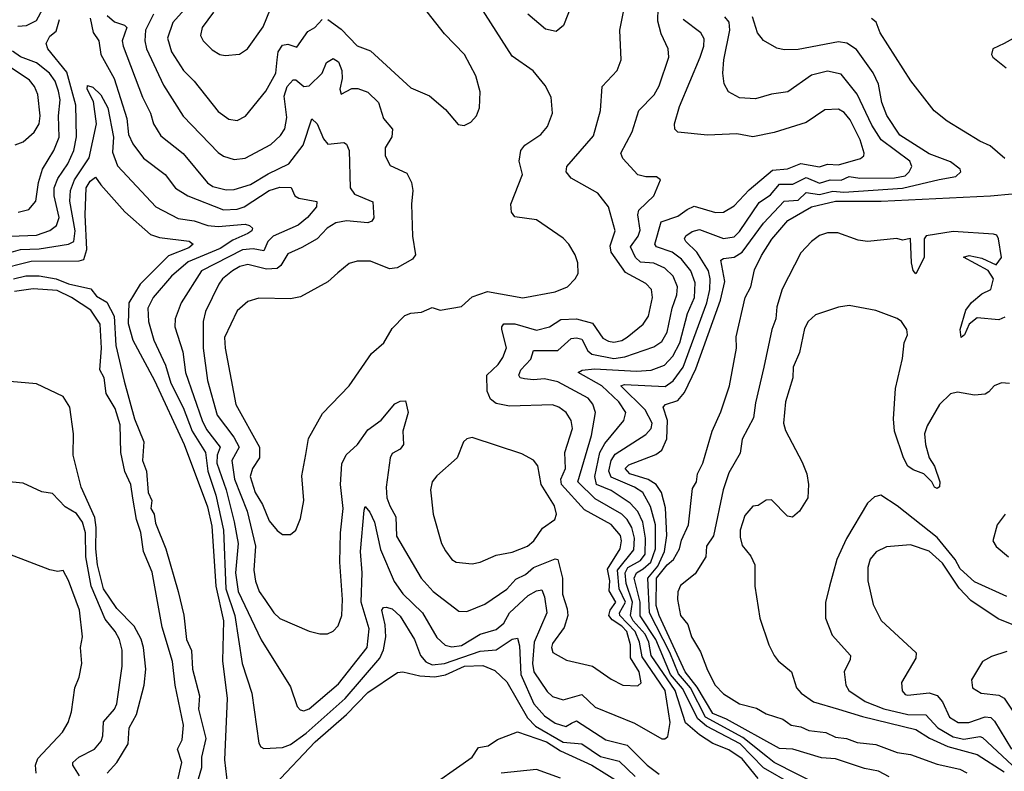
# Model space of a CAD drawing. Extents: x 1246169 to 1426871, y 660025 to 763458.
# Tile 54 of 256: x 1279562 to 1283246, y 687222 to 690035. Entities that reach past the tile are written whole.
import ezdxf

# ---------------------------------------------------------------- set-up
doc = ezdxf.new("R2010")
doc.units = 0

msp = doc.modelspace()

# ---------------------------------------------------------------- linework, layer by layer
at = {"layer": '0CON20XD'}
for points in [[(1280946.6, 688215), (1280969.5, 688175), (1280972.1, 688102.1), (1281064, 687945), (1281108.8, 687895), (1281205, 687821.5), (1281235, 687820), (1281302.9, 687847.1), (1281385, 687904.1), (1281418.8, 687941.2), (1281455, 687959.2), (1281483.9, 687985), (1281565, 688016.8), (1281575, 688014.4), (1281593.4, 687945), (1281592.3, 687885), (1281610.7, 687830.7), (1281612.8, 687805), (1281599.7, 687760.3), (1281555, 687700), (1281551.2, 687685), (1281557, 687667), (1281607.8, 687637.8), (1281705.7, 687615.7), (1281775, 687567.5), (1281818.8, 687545), (1281875, 687542.5), (1281886.8, 687553.2), (1281879.5, 687595), (1281847, 687647), (1281847.4, 687695), (1281833.6, 687745), (1281815.1, 687765), (1281778.4, 687788.4), (1281766.7, 687805), (1281771.1, 687825), (1281792.7, 687855), (1281768, 687898), (1281769.4, 687935), (1281761.8, 687978.2), (1281809, 688055), (1281813.3, 688085), (1281809.4, 688105), (1281775, 688145.2), (1281675, 688200.4), (1281588.7, 688295), (1281586.6, 688315), (1281604.4, 688355), (1281601.9, 688415), (1281630.2, 688505), (1281625.2, 688535), (1281606.7, 688565), (1281579.5, 688585), (1281555, 688593.6), (1281395, 688588.2), (1281345, 688599), (1281323.7, 688615), (1281311.5, 688645), (1281310.3, 688705), (1281351.6, 688745), (1281369.1, 688770.9), (1281383.3, 688806.7), (1281366, 688875), (1281365.5, 688885), (1281374, 688896), (1281415, 688896), (1281495, 688872.9), (1281544.3, 688885), (1281586.8, 688913.2), (1281645, 688915.8), (1281705, 688899.4), (1281743.4, 688843.4), (1281765, 688831.3), (1281785, 688828.4), (1281815, 688834.8), (1281835, 688846.6), (1281895.2, 688894.8), (1281914.7, 688925), (1281929.4, 688995), (1281926.2, 689025), (1281905, 689047.8), (1281828.2, 689088.1), (1281774.8, 689165), (1281771.2, 689188.8), (1281790.3, 689245), (1281764.6, 689335), (1281725, 689385.5), (1281625, 689441.2), (1281606.8, 689465), (1281609.2, 689485), (1281709.4, 689600.6), (1281734.6, 689695.4), (1281741.1, 689785), (1281796.9, 689845), (1281811.8, 689885), (1281807.9, 689995), (1281835.4, 690135)], [(1279555, 690010), (1279587, 690013), (1279625, 690032), (1279664.6, 690105)], [(1279825, 690040), (1279836.4, 689986.4), (1279858.2, 689955), (1279865.8, 689905), (1279915.9, 689815), (1279963.2, 689665), (1279969.5, 689605), (1279985, 689570), (1280025, 689516.8), (1280105.9, 689455.9), (1280145, 689404.7), (1280191.5, 689375), (1280325, 689322.9), (1280375, 689326.1), (1280402.3, 689335), (1280495, 689395.2), (1280535, 689408), (1280577.2, 689407.2), (1280591.9, 689375), (1280606.5, 689366.5), (1280673.8, 689353.8), (1280672.5, 689335), (1280638.6, 689295), (1280603.7, 689266.3), (1280510.2, 689225), (1280490.8, 689205), (1280475, 689169.2), (1280435, 689177.6), (1280395, 689173.2), (1280241.9, 689095), (1280165.8, 688975), (1280143.5, 688915), (1280141.9, 688885), (1280172.4, 688792.4), (1280182.9, 688715), (1280244.2, 688535), (1280261, 688501), (1280312.3, 688435), (1280300.7, 688405), (1280299.2, 688375), (1280334.9, 688274.9), (1280364.8, 688155.2), (1280379.2, 688075), (1280369.7, 687965), (1280379.9, 687895), (1280465, 687714.5), (1280575, 687538), (1280600.6, 687465), (1280611.7, 687451.7), (1280625, 687449.1), (1280645, 687456.5), (1280755, 687550), (1280861.5, 687685), (1280868.9, 687755), (1280839.1, 687855), (1280843.2, 687965), (1280836.8, 688045), (1280850.8, 688199.2), (1280855, 688213.3), (1280872.4, 688192.4), (1280889.5, 688155), (1280911.9, 688051.9), (1280962.5, 687932.5), (1280995, 687886.2), (1281068.8, 687815), (1281123.3, 687723.3), (1281153.8, 687693.8), (1281178.3, 687688.3), (1281215, 687693.3), (1281285, 687735.2), (1281345, 687753.4), (1281373.6, 687776.4), (1281395, 687815.8), (1281465, 687880), (1281495, 687898.1), (1281515, 687901.1), (1281525.4, 687875.4), (1281534.8, 687815), (1281486.7, 687705), (1281481, 687625), (1281486.2, 687595), (1281535, 687520.8), (1281555, 687501.6), (1281595, 687489.7), (1281665, 687509.8), (1281715, 687461.9), (1281862.5, 687402.5), (1281965, 687343.6), (1281976.3, 687343.7), (1281987.6, 687352.4), (1281995.2, 687404.8), (1281977.3, 687525), (1281890.4, 687650.4), (1281881.4, 687705), (1281864.3, 687745), (1281807.8, 687805), (1281806.7, 687815), (1281828.5, 687855), (1281805.2, 687905.2), (1281798.5, 687975), (1281859.6, 688050.4), (1281862.4, 688095), (1281852.8, 688135), (1281835.2, 688165), (1281814.5, 688184.5), (1281715, 688241.3), (1281650.6, 688305), (1281701.1, 688478.9), (1281716.9, 688565), (1281706.5, 688596.5), (1281689, 688619), (1281575, 688679.5), (1281525, 688690.3), (1281485, 688686.5), (1281450.9, 688690.9), (1281434.4, 688695), (1281429.1, 688705), (1281437.3, 688725), (1281473.8, 688765), (1281485, 688796.5), (1281575, 688796.9), (1281625, 688841.9), (1281645, 688844.8), (1281665, 688839.3), (1281687.6, 688795), (1281702.8, 688782.8), (1281785, 688766.8), (1281826.4, 688773.6), (1281935, 688810.2), (1281965, 688830.9), (1281984.3, 688865.7), (1282003.4, 688955), (1282021.3, 689005), (1282023.6, 689035), (1282007, 689075), (1281975.4, 689105.4), (1281935, 689123.7), (1281885, 689127.7), (1281866, 689145), (1281847.7, 689185), (1281876.3, 689225), (1281883.2, 689246.8), (1281875.2, 689305), (1281878.6, 689321.4), (1281934.2, 689375), (1281960, 689435), (1281945, 689446.5), (1281905, 689446.9), (1281874.7, 689454.7), (1281818.9, 689515), (1281811.5, 689535), (1281854.1, 689615), (1281879.1, 689695), (1281936.3, 689753.7), (1281955, 689787.5), (1281991.2, 689895), (1281988.8, 689925), (1281962.2, 689982.2), (1281949.7, 690029.7), (1281950.7, 690079.3)], [(1280062.2, 690055), (1280032.5, 689995), (1280030.4, 689955), (1280036, 689925), (1280100.2, 689790.2), (1280173.8, 689673.8), (1280305, 689537.9), (1280325, 689523.8), (1280365, 689511.1), (1280405, 689516.8), (1280502, 689568), (1280538.3, 689601.7), (1280553.8, 689626.2), (1280561, 689669), (1280550.9, 689749.1), (1280563.2, 689785), (1280585, 689810), (1280595, 689809.6), (1280625, 689785.3), (1280645, 689786.8), (1280694, 689835), (1280710, 689875), (1280735, 689889.1), (1280755, 689876.5), (1280766.9, 689845), (1280769.1, 689815), (1280760, 689775), (1280765, 689756.2), (1280805, 689777.3), (1280826.6, 689776.6), (1280865, 689763.6), (1280904.1, 689725), (1280923.2, 689665), (1280956.8, 689625), (1280954.2, 689595.8), (1280929.4, 689555), (1280930, 689525), (1280948.7, 689488.7), (1281010.4, 689460.4), (1281027.5, 689425), (1281032.6, 689395), (1281027.9, 689345), (1281031.5, 689225), (1281042.5, 689155), (1281031.5, 689138.5), (1280974.3, 689105.7), (1280945, 689102.5), (1280875, 689130.9), (1280825, 689131.5), (1280795, 689121.9), (1280752, 689088), (1280715, 689053.5), (1280612.9, 688997.1), (1280575, 688990.7), (1280456.9, 688993.1), (1280415, 688980), (1280375, 688945.6), (1280327.6, 688845), (1280330.2, 688805), (1280370.5, 688595), (1280459.8, 688435), (1280459.2, 688395), (1280432.4, 688355), (1280424.3, 688325), (1280443, 688265), (1280470.8, 688220.8), (1280495, 688160), (1280525, 688123.1), (1280545, 688108.6), (1280575, 688108), (1280595.5, 688124.5), (1280612, 688168), (1280624.6, 688235), (1280618, 688328), (1280632.1, 688407.9), (1280642.2, 688467.8), (1280695, 688560.8), (1280795, 688664), (1280878.8, 688785), (1280924.2, 688825.8), (1280955, 688878.8), (1281002.7, 688927.3), (1281025, 688936.2), (1281065, 688940), (1281105, 688957.5), (1281135, 688947.5), (1281215, 688961.2), (1281255, 688997.1), (1281312.2, 689017.8), (1281445, 688993.8), (1281565, 689016.8), (1281611.4, 689035), (1281640.6, 689065), (1281651.1, 689085), (1281650.6, 689125), (1281640.6, 689155), (1281616, 689195), (1281595, 689217.5), (1281495.5, 689285.5), (1281415, 689297.5), (1281401.9, 689315), (1281399.5, 689345), (1281443.3, 689455), (1281430.9, 689505), (1281437.5, 689545), (1281451.9, 689565), (1281511.9, 689605), (1281536.5, 689635), (1281555.4, 689685), (1281551.1, 689745), (1281528.3, 689788.3), (1281482.9, 689842.9), (1281405, 689898.1), (1281285.4, 690085)], [(1280189.3, 690085), (1280135, 690024.6), (1280114.8, 689965.2), (1280129.3, 689915), (1280174.7, 689845), (1280215, 689804.6), (1280305, 689691.5), (1280345, 689662.9), (1280375, 689657.9), (1280406.8, 689673.2), (1280482.3, 689767.7), (1280520.4, 689835), (1280525.4, 689884.6), (1280529.3, 689915), (1280545, 689939.2), (1280565, 689943.1), (1280598.3, 689931.7), (1280640, 689990), (1280666.2, 690005), (1280693.3, 690035)], [(1280287, 690063), (1280244.5, 690005), (1280238.1, 689975), (1280248.6, 689955), (1280282.1, 689922.1), (1280311.2, 689905), (1280330.9, 689900.9), (1280384.5, 689905.5), (1280414.6, 689925.4), (1280472.4, 690007.6), (1280500, 690075)], [(1280715, 690035.6), (1280765, 689999.6), (1280825, 689937.3), (1280875, 689917.9), (1281025, 689780), (1281095, 689750), (1281155, 689698), (1281202.8, 689642.8), (1281225, 689638.6), (1281249.4, 689650.6), (1281270.8, 689675), (1281282, 689705), (1281284.4, 689765), (1281268.5, 689825), (1281226.7, 689905), (1281151.7, 689981.7), (1281053.8, 690105)], [(1281628.5, 690095), (1281597.2, 690012.8), (1281569.5, 689990.5), (1281528.7, 689998.7), (1281462.9, 690055)], [(1279495, 689223.9), (1279625, 689228.2), (1279674.2, 689245.8), (1279700, 689265), (1279709, 689295), (1279691.2, 689375), (1279691.5, 689405), (1279705, 689440.9), (1279742.5, 689495), (1279765.1, 689544.9), (1279774, 689596), (1279772.4, 689715), (1279737.8, 689837.8), (1279667.3, 689925), (1279660.8, 689945), (1279675, 689972.9), (1279698.1, 689991.9), (1279711, 690035)], [(1279889.8, 690049.8), (1279917.1, 690027.1), (1279954.1, 690014.1), (1279962.3, 690005), (1279945.8, 689955.8), (1279948.7, 689935), (1280021.2, 689745), (1280051.4, 689685), (1280062.5, 689645), (1280089.9, 689599.9), (1280174.1, 689534.1), (1280265, 689424.1), (1280285, 689410.8), (1280335, 689398.3), (1280365, 689398.9), (1280425, 689418.3), (1280491.7, 689458.3), (1280569.3, 689495), (1280622, 689565), (1280655, 689664), (1280675, 689645.5), (1280698.8, 689588.8), (1280715, 689569.2), (1280775, 689575.6), (1280785, 689569.4), (1280794.7, 689544.7), (1280798.1, 689405), (1280815, 689381.8), (1280883.5, 689353.5), (1280887.3, 689292.7), (1280879.3, 689280.7), (1280865, 689274.1), (1280785, 689281.5), (1280744.4, 689275), (1280711.8, 689255), (1280675.2, 689214.8), (1280618.1, 689181.9), (1280565, 689159.1), (1280539.4, 689115), (1280525, 689103.8), (1280485, 689101), (1280415, 689118.8), (1280385, 689111.6), (1280357.8, 689095), (1280321.3, 689065), (1280306.9, 689045), (1280257.7, 688942.3), (1280248.8, 688905), (1280248.9, 688805), (1280264.1, 688685), (1280301.2, 688555), (1280362.9, 688472.9), (1280382.5, 688435), (1280355.8, 688385), (1280366, 688315), (1280412.5, 688195), (1280443.9, 688065), (1280438.1, 687975), (1280443.9, 687933.9), (1280458.2, 687895), (1280479.3, 687865), (1280513.1, 687815), (1280535, 687794.6), (1280645, 687746.7), (1280685, 687736.7), (1280713.4, 687736.6), (1280735, 687747.1), (1280753.9, 687766.1), (1280766.7, 687805), (1280770.2, 687865), (1280760.3, 688005), (1280762.1, 688115), (1280772.6, 688205), (1280762.5, 688295), (1280767.6, 688372.4), (1280783.9, 688406.1), (1280825.5, 688444.5), (1280865, 688499.6), (1280914.1, 688535.9), (1280965, 688596.7), (1280985, 688606.7), (1281005, 688608), (1281015.4, 688565), (1280995.4, 688495), (1280998.5, 688445), (1280985, 688427.8), (1280955, 688411.9), (1280947.5, 688395), (1280933.2, 688285), (1280935.8, 688245), (1280946.6, 688215)], [(1282452.9, 687172.9), (1282345, 687235.8), (1282257.9, 687325), (1282131.7, 687391.7), (1282098.9, 687418.9), (1282042.5, 687532.5), (1281997.1, 687585), (1281941.7, 687715), (1281884.1, 687804.1), (1281884, 687855), (1281861.6, 687945), (1281870.3, 687965), (1281895, 687979.6), (1281923, 688005), (1281940.6, 688055), (1281940.4, 688145), (1281922.7, 688212.7), (1281892.9, 688265), (1281861.8, 688285), (1281775, 688322.9), (1281765.7, 688345), (1281774.6, 688385), (1281790.5, 688409.5), (1281905, 688482.1), (1281925.2, 688504.8), (1281927.8, 688525), (1281902.8, 688575), (1281811.1, 688665), (1281825, 688669), (1281977.3, 688662.7), (1282006.9, 688683.1), (1282044.3, 688735), (1282133, 688975), (1282144.6, 689025), (1282145.7, 689065), (1282138.9, 689095), (1282095.1, 689165.1), (1282054.1, 689205), (1282049.6, 689215), (1282054.1, 689225.9), (1282078.2, 689241.8), (1282105, 689249.5), (1282195, 689215.5), (1282235, 689221.9), (1282255, 689241.9), (1282328.8, 689351.2), (1282370.8, 689379.2), (1282405, 689419), (1282455, 689419), (1282505, 689444.6), (1282555, 689423.3), (1282595, 689435.4), (1282635, 689433.6), (1282665, 689447.9), (1282705, 689441.1), (1282835, 689442.9), (1282875, 689450.6), (1282890.2, 689465), (1282899.7, 689485), (1282892.9, 689505), (1282784.7, 689584.7), (1282749.8, 689639.8), (1282696, 689756), (1282635, 689830.8), (1282585, 689841.6), (1282525, 689827.1), (1282436.2, 689765), (1282375, 689756), (1282315, 689739.1), (1282255, 689741.8), (1282214.6, 689764.6), (1282197.5, 689795), (1282192.3, 689835), (1282196.4, 689885), (1282219.4, 689995), (1282216.7, 690025), (1282200.4, 690045)], [(1282555, 687168.5), (1282385, 687255.7), (1282359.7, 687275), (1282268.1, 687348.1), (1282127.8, 687425), (1282071.4, 687535), (1282026.8, 687586.8), (1281995, 687667), (1281918.4, 687815), (1281911.6, 687945), (1281949.7, 687990.3), (1281974.2, 688045), (1281982.9, 688105), (1281978.6, 688208.6), (1281962.8, 688265), (1281942.8, 688295), (1281913.8, 688313.8), (1281844.8, 688335), (1281827.1, 688355), (1281840.8, 688369.2), (1281942.5, 688407.5), (1281965, 688424.1), (1281983.6, 688466.4), (1281986.2, 688535), (1281970, 688585), (1281978.6, 688595), (1282025, 688610.2), (1282049.9, 688640.1), (1282091.9, 688728.1), (1282183.9, 688985), (1282199.9, 689055), (1282184.8, 689135.2), (1282195, 689141.6), (1282235, 689145.6), (1282265, 689164.4), (1282345, 689272.7), (1282422.5, 689355), (1282475, 689359.7), (1282505, 689387.8), (1282555, 689380.6), (1282605, 689392.7), (1282645, 689389), (1282865, 689404.1), (1283002.7, 689437.3), (1283065, 689447.5), (1283082.9, 689465), (1283080.4, 689475), (1283045, 689503.3), (1282965, 689533.1), (1282855, 689602.8), (1282806.1, 689676.1), (1282788.1, 689725), (1282775, 689793.1), (1282755.9, 689835.9), (1282693.4, 689923.4), (1282657.1, 689947.1), (1282625, 689951.7), (1282475, 689922.6), (1282422, 689922), (1282395, 689927.5), (1282345, 689957.3), (1282322.9, 689985), (1282303.8, 690045)], [(1282059.1, 689325), (1282085, 689337), (1282165, 689312.6), (1282195, 689314.1), (1282235, 689337.9), (1282291.5, 689398.5), (1282378.1, 689471.9), (1282435, 689476.3), (1282485, 689496.2), (1282555, 689484), (1282585, 689493.7), (1282625, 689491.5), (1282708, 689515), (1282720.6, 689525), (1282721.8, 689535), (1282706.2, 689585), (1282669.5, 689659.5), (1282647.1, 689687.1), (1282625, 689700.3), (1282575, 689697.5), (1282505, 689650.3), (1282385, 689613.1), (1282305, 689596.9), (1282245, 689607.7), (1282135, 689602.9), (1282025, 689613.3), (1282013.3, 689625), (1282011.5, 689645), (1282030.5, 689709.5), (1282107.8, 689895), (1282121.4, 689935), (1282122.8, 689962.8), (1282110.8, 689985), (1282044.7, 690035)], [(1283247.5, 689515), (1283193, 689563), (1283155, 689580), (1283032.5, 689655), (1282984.1, 689694.1), (1282895.9, 689805.9), (1282782, 689985), (1282766.2, 690025), (1282749.3, 690039.3)], [(1283315.9, 689984.1), (1283245, 689946.2), (1283202.5, 689925), (1283197.5, 689905), (1283202.5, 689895), (1283252.5, 689855)], [(1279555.8, 689314.2), (1279596.2, 689323.8), (1279622.5, 689355), (1279632, 689425), (1279647.3, 689475), (1279690.2, 689545), (1279709.4, 689595), (1279707.2, 689675), (1279712.8, 689735), (1279707.6, 689767.6), (1279694.4, 689805), (1279673.9, 689835), (1279625, 689872.8), (1279565, 689895.1), (1279535, 689916.5)], [(1279545, 689566.2), (1279575, 689578.2), (1279615.6, 689614.4), (1279634.8, 689645), (1279638.9, 689675), (1279629.6, 689755), (1279617.1, 689785), (1279598.1, 689808.1), (1279515, 689864.8)], [(1279495, 689155.1), (1279565, 689174.9), (1279635, 689177.7), (1279745, 689195.2), (1279764.2, 689205), (1279769.8, 689245), (1279749.3, 689355), (1279751.9, 689395), (1279766.6, 689435), (1279821.9, 689518.1), (1279849, 689645), (1279838.1, 689728.1), (1279814, 689775), (1279815, 689788.8), (1279835, 689782.5), (1279865, 689753.3), (1279891.7, 689705), (1279913.3, 689595), (1279909, 689539), (1279927.8, 689487.8), (1280071.1, 689335), (1280155, 689291), (1280215, 689281.7), (1280265.8, 689265), (1280305, 689261.4), (1280405, 689269), (1280422, 689265), (1280432.9, 689255), (1280430.8, 689245), (1280415.5, 689235), (1280360, 689210), (1280311.5, 689178.5), (1280192, 689128), (1280130.2, 689075), (1280061.6, 688995), (1280041.6, 688955), (1280044, 688905), (1280063.3, 688835), (1280107.8, 688742.2), (1280127.7, 688675), (1280173.3, 688583.3), (1280207.1, 688495), (1280257, 688415), (1280265.9, 688345), (1280295.9, 688255.9), (1280325.1, 688124.9), (1280332.6, 687905), (1280367.3, 687805), (1280394.3, 687625), (1280430.8, 687515), (1280456.9, 687326.9), (1280463.8, 687313.8), (1280475, 687308.1), (1280545, 687310.7), (1280575, 687322.4), (1280633.4, 687365), (1280779.8, 687495), (1280909.8, 687645), (1280923.7, 687676.3), (1280932.3, 687725), (1280929.8, 687769.8), (1280917.5, 687825), (1280923.3, 687835), (1280933.2, 687836.8), (1280955, 687830), (1280985, 687802.7), (1281038.8, 687715), (1281061.2, 687655), (1281081.4, 687631.4), (1281105, 687620.1), (1281151.5, 687625), (1281285, 687671.3), (1281345, 687676.9), (1281405, 687716.8), (1281425, 687720.6), (1281432.2, 687692.2), (1281436.6, 687585), (1281486.1, 687475), (1281525, 687429.4), (1281565, 687401.8), (1281605, 687390.4), (1281627.1, 687402.9), (1281645, 687411.4), (1281755, 687340.5), (1281835, 687320), (1281909.5, 687245), (1281955, 687210.9)], [(1279475, 689098.2), (1279605, 689130.5), (1279785, 689132), (1279802.5, 689137.5), (1279812.6, 689175), (1279807, 689305), (1279811.1, 689405), (1279825, 689430.6), (1279845, 689445.5), (1279866.1, 689416.1), (1279955.2, 689315.2), (1280051.2, 689231.2), (1280085, 689219.3), (1280196.2, 689206.2), (1280210.7, 689195), (1280195, 689181), (1280118.6, 689151.4), (1280012.5, 689045), (1279970.3, 688975), (1279967.8, 688897.8), (1279985.5, 688835), (1280066.5, 688685), (1280176.7, 688445), (1280265, 688211.8), (1280281, 688139), (1280296.2, 687915), (1280325.1, 687785), (1280320.7, 687635), (1280337.7, 687495), (1280328.5, 687265), (1280346.4, 687103.6)], [(1282815, 687201.8), (1282775, 687222.7), (1282722.4, 687232.4), (1282615, 687268.7), (1282562.1, 687272.1), (1282455, 687304.8), (1282405, 687307.5), (1282206.7, 687416.7), (1282155, 687439.1), (1282097, 687537), (1282052.1, 687595), (1281955, 687805.2), (1281942.9, 687842.9), (1281945, 687944.8), (1281984.9, 687995.1), (1282008.5, 688015), (1282030.1, 688055), (1282037.6, 688087.6), (1282064.2, 688145), (1282079.9, 688280.1), (1282094.2, 688305), (1282098.4, 688335), (1282118.4, 688375), (1282152.7, 688495), (1282185, 688567.1), (1282217.6, 688665), (1282244.4, 688805), (1282242.6, 688847.4), (1282276.3, 688995), (1282297.4, 689035), (1282311, 689099), (1282338, 689152), (1282376.6, 689213.3), (1282436.6, 689283.4), (1282525, 689334.6), (1282615, 689355.8), (1282784.9, 689355.1), (1283194.2, 689375.8), (1283275, 689382.9)], [(1282325.6, 687195.6), (1282265, 687268.5), (1282215, 687303.1), (1282155, 687326.8), (1282105, 687358.1), (1282053.5, 687403.5), (1282013.9, 687525), (1281924.2, 687655), (1281915.6, 687705), (1281902.3, 687735), (1281856.9, 687785), (1281847.9, 687805), (1281854.6, 687855), (1281831.6, 687925), (1281827.5, 687965), (1281837.8, 687985), (1281885, 688010.6), (1281901.8, 688035), (1281903.7, 688095), (1281893.5, 688155), (1281874.4, 688194.4), (1281845.5, 688225.5), (1281775, 688272.9), (1281720.4, 688295), (1281714, 688325), (1281732.5, 688415), (1281751.7, 688448.3), (1281822, 688535), (1281830.3, 688565), (1281803.7, 688605), (1281740.2, 688665), (1281652, 688715), (1281666.4, 688723.6), (1281712.2, 688727.8), (1281870.4, 688719.6), (1281925, 688723.7), (1281975, 688741.9), (1282006.2, 688775), (1282031.4, 688825), (1282060.9, 688935), (1282086.3, 688995), (1282089.8, 689049.8), (1282072.7, 689095), (1282038.1, 689138.1), (1282003.5, 689165), (1281944.9, 689184.9), (1281938.1, 689195), (1281961.8, 689278.2), (1282025, 689299.1), (1282059.1, 689325)], [(1283248.3, 688921.7), (1283225, 688911.2), (1283145, 688919.2), (1283114.3, 688895), (1283096.6, 688855), (1283085, 688846), (1283080.6, 688875), (1283102.4, 688947.6), (1283123.6, 688976.4), (1283161.3, 689008.7), (1283195.7, 689025), (1283206, 689065), (1283185.8, 689095.8), (1283093.6, 689146.4), (1283115, 689152.5), (1283162.3, 689142.3), (1283215, 689117.5), (1283235, 689144.2), (1283224.5, 689215), (1283217.8, 689227.8), (1283205, 689232), (1283055, 689241.5), (1282954.2, 689225.8), (1282945.6, 689215), (1282945.8, 689145), (1282915, 689083.8), (1282905, 689096.2), (1282898.2, 689125), (1282895.4, 689215.4), (1282865, 689210), (1282844, 689216), (1282734.5, 689204.5), (1282699.3, 689209.3), (1282622.5, 689237.5), (1282585, 689237.1), (1282555, 689226.7), (1282524.6, 689205), (1282485, 689162.5), (1282415, 689026.7), (1282395, 688960), (1282390.7, 688915), (1282375.9, 688875), (1282345.9, 688735)], [(1279538.2, 689065), (1279585, 689076), (1279635, 689075.8), (1279698.8, 689065), (1279745, 689046.4), (1279827.6, 689027.6), (1279849.8, 688999.8), (1279888, 688978), (1279915.9, 688925), (1279921.2, 688815), (1279952.2, 688682.2), (1279991.3, 688541.3), (1280025.8, 688455), (1280021.3, 688385), (1280035.8, 688345), (1280042.6, 688265), (1280055.8, 688235), (1280052.3, 688205), (1280064.8, 688185), (1280070.4, 688150.4), (1280108.1, 688055), (1280154.7, 687895), (1280176.3, 687806.3), (1280186.5, 687715), (1280205.2, 687674.8), (1280208.7, 687605), (1280234.8, 687505), (1280231.3, 687455), (1280258.6, 687345), (1280242.6, 687275), (1280241.7, 687235), (1280210.7, 687129.3)], [(1280151.1, 687178.9), (1280168, 687255), (1280152.5, 687305), (1280169.6, 687340.4), (1280174.2, 687395), (1280144, 687544), (1280133.7, 687633.7), (1280095, 687762), (1280057, 687967), (1280024.7, 688045.3), (1280015.5, 688115.5), (1279998.6, 688165), (1279984.8, 688244.8), (1279977.9, 688295), (1279955, 688344.4), (1279940.6, 688415), (1279938.4, 688518.4), (1279919.3, 688579.3), (1279885, 688635.7), (1279877.8, 688695), (1279862.2, 688725), (1279867.4, 688805), (1279862.6, 688895), (1279828.1, 688948.1), (1279755.5, 688995.5), (1279701.7, 689021.7), (1279612.5, 689027.5), (1279542, 689018)], [(1283265, 688673.3), (1283235, 688676.3), (1283207.5, 688665), (1283188.2, 688641.7), (1283175, 688633.8), (1283135, 688629.6), (1283070.6, 688640.6), (1283045, 688634.8), (1283003.5, 688595), (1282956.8, 688515), (1282946.9, 688485), (1282950.7, 688445), (1282965.3, 688395.3), (1282984.2, 688364.2), (1283004.5, 688305), (1283003.6, 688286.4), (1282995, 688280.9), (1282984.6, 688285), (1282974.5, 688305), (1282945, 688335.7), (1282905, 688350), (1282885, 688364.2), (1282868.2, 688395), (1282835.3, 688495), (1282831.7, 688541.7), (1282838.4, 688655), (1282865, 688766.7), (1282871.1, 688825), (1282884.4, 688855), (1282881.1, 688875), (1282861.9, 688905), (1282845, 688917.1), (1282765, 688946.7), (1282665.8, 688965.8), (1282625, 688959.5), (1282539.8, 688930.2), (1282511.5, 688905), (1282498.7, 688878.7), (1282480.1, 688789.9), (1282455.9, 688735), (1282455.3, 688694.7), (1282427.9, 688605), (1282419.4, 688525), (1282427, 688497), (1282489.5, 688379.5), (1282506.7, 688335), (1282513.3, 688295), (1282511.2, 688245), (1282480, 688195), (1282453, 688173), (1282435, 688177.5), (1282375, 688237.5), (1282355, 688236.7), (1282325, 688216.7), (1282305, 688213.8), (1282275, 688179.2), (1282257.6, 688125), (1282258.1, 688098.1), (1282265, 688066.7), (1282297, 688027), (1282312, 687995), (1282312.5, 687915), (1282331.5, 687795), (1282364.4, 687695), (1282384.4, 687655), (1282400, 687635), (1282449.6, 687595), (1282468.9, 687535), (1282485.4, 687515), (1282532.3, 687482.3), (1282625.1, 687455.1), (1282715, 687427), (1282915, 687379.1), (1282966.2, 687346.2), (1283034.6, 687314.6), (1283145, 687285.1), (1283245, 687220.8)], [(1282345.9, 688735), (1282315, 688601.2), (1282307.8, 688545), (1282265, 688465.5), (1282257.2, 688412.8), (1282215, 688339.1), (1282193.8, 688275), (1282157.3, 688102.7), (1282131.6, 688065), (1282128.8, 688025), (1282088.8, 687961.2), (1282035, 687917.8), (1282025, 687894.2), (1282022.8, 687865), (1282035, 687805.5), (1282061.8, 687771.8), (1282075.5, 687725), (1282109.6, 687669.6), (1282135, 687600.5), (1282164.3, 687544.3), (1282195, 687512.3), (1282254.6, 687475), (1282318.6, 687458.6), (1282355, 687437.5), (1282417.7, 687417.7), (1282435.2, 687405.2), (1282448.1, 687395), (1282485, 687388.1), (1282515, 687374.8), (1282577.6, 687367.6), (1282615, 687349.8), (1282655.5, 687345.5), (1282695, 687330), (1282765, 687321.9), (1282845, 687292), (1282895.6, 687285.6), (1282995, 687248.8), (1283079.7, 687229.7), (1283106.1, 687216.1)], [(1279889.2, 687215), (1279925, 687255.3), (1279967.4, 687325), (1279972, 687385), (1279998.9, 687435), (1280027.7, 687545), (1280034, 687605), (1280025.2, 687685), (1280016.9, 687716.9), (1279990.5, 687765), (1279925, 687831.6), (1279876.1, 687905), (1279853.2, 687995), (1279847.2, 688055), (1279848.5, 688135), (1279842.5, 688172.5), (1279791.6, 688285), (1279762.1, 688405), (1279763.8, 688485), (1279750, 688585), (1279724.7, 688624.7), (1279625, 688672.2), (1279525, 688680.6)], [(1281255, 687999.1), (1281285, 688004.5), (1281345, 688030.4), (1281405, 688042.8), (1281461.9, 688065), (1281485.5, 688085), (1281518.3, 688131.7), (1281564.2, 688165), (1281570, 688185), (1281562.9, 688215), (1281512.7, 688295), (1281500.8, 688365), (1281485, 688386.9), (1281440.2, 688410.2), (1281255, 688471.2), (1281235, 688466.7), (1281222.5, 688455), (1281198.8, 688395), (1281122.2, 688327.8), (1281105.8, 688305), (1281098.6, 688275), (1281109.6, 688185), (1281140, 688075), (1281155, 688046.9), (1281179.4, 688015), (1281195, 688004.5), (1281255, 687999.1)], [(1279786.1, 687205), (1279760.9, 687245), (1279760.8, 687255), (1279783.8, 687275), (1279842.1, 687305), (1279866.2, 687335), (1279873.2, 687355), (1279875, 687407.1), (1279916.5, 687455), (1279925.3, 687475), (1279945.7, 687615), (1279945.7, 687675), (1279934.8, 687715), (1279919.7, 687745), (1279881.9, 687791.9), (1279829.6, 687915), (1279809.5, 688025), (1279808.5, 688115), (1279797.2, 688155), (1279775, 688187.2), (1279731.7, 688211.7), (1279685, 688261.4), (1279645, 688268.5), (1279575, 688300), (1279415.4, 688315.4)], [(1283255, 687876.9), (1283135, 687930.9), (1283080.4, 687980.4), (1283061.7, 688015), (1282995, 688097.3), (1282845.2, 688215.2), (1282784.3, 688255.7), (1282760.9, 688249.1), (1282734, 688225), (1282656.1, 688093.9), (1282619.3, 688015), (1282591.8, 687915), (1282576.4, 687853.6), (1282576.7, 687795), (1282602, 687732), (1282670, 687655), (1282669.7, 687640.3), (1282646.4, 687595), (1282653.5, 687545), (1282664.4, 687525), (1282725, 687483), (1282795.6, 687455.6), (1282885, 687435.1), (1282952.9, 687432.9), (1282997.5, 687385), (1283055, 687351.8), (1283095, 687342.4), (1283155, 687351.9), (1283165, 687348.4), (1283274.8, 687245)], [(1283248.8, 688185), (1283219.2, 688145), (1283203.3, 688085), (1283215, 688063.1), (1283261.4, 688025)], [(1283275, 687771.2), (1283223, 687793), (1283120.9, 687860.9), (1283077.7, 687907.7), (1283015, 688000.7), (1282965, 688045.6), (1282895, 688070), (1282805, 688061.9), (1282766.3, 688043.7), (1282743.6, 688016.4), (1282735.8, 687985), (1282735.3, 687935), (1282755, 687846.7), (1282785, 687786.2), (1282915.8, 687665), (1282914.4, 687645), (1282861.8, 687555), (1282863.4, 687523.4), (1282875, 687509.4), (1282885, 687507.3), (1282965, 687515.8), (1282995, 687505.3), (1283015, 687481.8), (1283040.5, 687425), (1283072.9, 687405), (1283113.8, 687405), (1283175, 687425.9), (1283195, 687424), (1283209.7, 687409.7), (1283272.7, 687305)], [(1279623.8, 687215), (1279620.8, 687245), (1279630.1, 687269.9), (1279721.8, 687368.2), (1279743.8, 687405), (1279756.1, 687445), (1279768.6, 687535), (1279784.3, 687575), (1279793.8, 687625), (1279790, 687685), (1279796.5, 687725), (1279785.4, 687825), (1279745, 687936.2), (1279725, 687973.3), (1279705, 687970), (1279675, 687976), (1279525, 688033.5)], [(1283255, 687671.1), (1283197.6, 687652.4), (1283165, 687632.5), (1283123.1, 687565), (1283127.1, 687535), (1283158.8, 687515), (1283225, 687507.1), (1283245.5, 687495.5), (1283285.7, 687435.7)], [(1280516.7, 687173.3), (1280667.8, 687332.2), (1280784.9, 687435.1), (1280865, 687517.3), (1280975, 687591.8), (1280995, 687594.5), (1281059, 687579), (1281115.7, 687575.7), (1281155, 687583.2), (1281226.2, 687615), (1281295, 687617.6), (1281339.5, 687599.5), (1281385, 687557.5), (1281461.7, 687421.7), (1281491.8, 687391.7), (1281595, 687331.8), (1281665, 687325.5), (1281735, 687277.4), (1281805, 687260.6), (1281865, 687202.2)], [(1281066.8, 687143.2), (1281255.4, 687275), (1281278.8, 687311.2), (1281315, 687317.5), (1281349.1, 687340.9), (1281425, 687369.6), (1281533, 687333), (1281585, 687298.5), (1281703.1, 687245), (1281815, 687175.2)], [(1281585, 687196.7), (1281495, 687229.1), (1281364, 687215)]]:
    msp.add_lwpolyline(points, dxfattribs=at)

doc.saveas('drawing.dxf')
